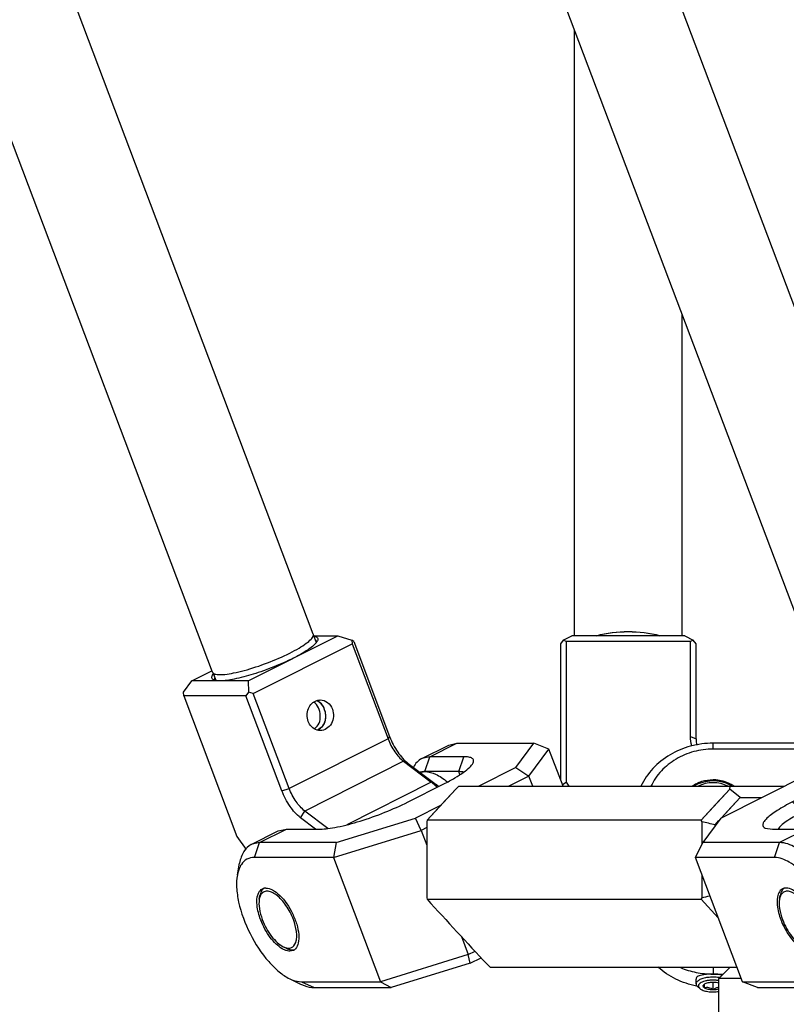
# Model space of a CAD drawing. Header units: millimetres. Extents: x 0 to 12710, y 0 to 5940.
# Tile 218 of 241: x 9965 to 10168, y 1539 to 1800. Entities that reach past the tile are written whole.
import ezdxf

# ---------------------------------------------------------------- set-up
doc = ezdxf.new("R2010")
doc.units = ezdxf.units.MM
doc.header["$LTSCALE"] = 231.275
doc.layers.get('0').update_dxf_attribs({"linetype": 'CONTINUOUS'})
for name, color, linetype in [('2ND_ARM_V2_PITCH_ABL127', 7, 'CONTINUOUS'), ('2ND_ARM_V2_PITCH_ABL140', 7, 'CONTINUOUS'), ('A2300201_ABL102', 7, 'CONTINUOUS'), ('A2300201_ABL121', 7, 'CONTINUOUS'), ('A2300201_ABL150', 7, 'CONTINUOUS'), ('A2400201_ABL93', 7, 'CONTINUOUS'), ('A2410102_ABL142', 7, 'CONTINUOUS'), ('M2300101_PBL128', 7, 'CONTINUOUS'), ('M2300101_PBL129', 7, 'CONTINUOUS'), ('M2300101_PBL141', 7, 'CONTINUOUS'), ('M2300201_PBL149', 7, 'CONTINUOUS'), ('M2300201_PBL151', 7, 'CONTINUOUS'), ('M2300301_PBL162', 7, 'CONTINUOUS'), ('M2300301_PBL170', 7, 'CONTINUOUS'), ('M2300301_PBL171', 7, 'CONTINUOUS'), ('M2300602_PBL130', 7, 'CONTINUOUS'), ('M2300602_PBL153', 7, 'CONTINUOUS'), ('M2300602_PBL321', 7, 'CONTINUOUS'), ('M2410102_PBL143', 7, 'CONTINUOUS'), ('M2420301_PBL126', 7, 'CONTINUOUS'), ('SSHH-ST-M3-5_203_PBL154', 7, 'CONTINUOUS'), ('WFM_0608_06_2_PBL319', 7, 'CONTINUOUS'), ('오른쪽_7_VBL88', 7, 'CONTINUOUS')]:
    doc.layers.add(name, color=color, linetype=linetype)

# ---------------------------------------------------------------- blocks, each defined once
blk = doc.blocks.new('M2420301_PBL126', base_point=(2002.678, 513.25))
at = {"layer": 'M2420301_PBL126', "color": 7}
for p in [(1947.764, 516.25), (1948.743, 515.25), (1946.764, 510.25)]:
    blk.add_line(p, (1946.764, 515.25), dxfattribs=at)
blk = doc.blocks.new('M2410102_PBL143', base_point=(1992.264, 524.25))
at = {"layer": 'M2410102_PBL143', "color": 7}
for p, q in [((1923.506, 532.004), (1920.971, 529.25)), ((1923.778, 532.25), (1923.506, 532.004)), ((1923.778, 532.25), (1952.536, 532.25)), ((1945.207, 529.25), (1947.752, 532.004)), ((1947.752, 532.004), (1947.778, 532.25)), ((1948.66, 531.25), (1947.752, 532.004)), ((1947.019, 529.47), (1948.66, 531.25)), ((1948.66, 531.25), (1950.552, 531.25)), ((1920.971, 529.25), (1920.952, 529.11)), ((1920.952, 529.11), (1920.952, 522.391)), ((1945.207, 529.25), (1920.971, 529.25)), ((1945.288, 529.11), (1945.207, 529.25)), ((1945.288, 527.133), (1945.288, 529.11)), ((1946.436, 528.836), (1946.786, 529.217)), ((1946.436, 528.74), (1946.436, 528.836)), ((1945.288, 522.391), (1945.288, 524.393)), ((1920.952, 522.391), (1920.971, 522.25)), ((1920.971, 522.25), (1945.207, 522.25)), ((1945.207, 522.25), (1945.288, 522.391)), ((1945.207, 522.25), (1946.715, 520.618)), ((1945.207, 522.25), (1946.714, 520.617)), ((1926.274, 516.507), (1926.555, 516.25)), ((1926.555, 516.25), (1948.365, 516.25))]:
    blk.add_line(p, q, dxfattribs=at)
for points in [[(1923.506, 532.004), (1922.245, 530.635), (1920.971, 529.25)], [(1945.207, 529.25), (1946.485, 530.635), (1947.752, 532.004)], [(1947.019, 529.47), (1947.552, 530.049), (1948.66, 531.25)]]:
    blk.add_lwpolyline(points, dxfattribs=at)
for centre, radius, start, end in [((1834.311, 61.105), 480.983, 76.51944, 76.66002), ((2899.111, 1420.084), 1327.728, 222.548811, 222.886132)]:
    blk.add_arc(centre, radius, start, end, dxfattribs=at)
blk.add_open_spline([(1945.288, 522.391), (1945.519, 522.446), (1945.751, 522.501), (1945.982, 522.556)], degree=3, dxfattribs=at)
blk = doc.blocks.new('A2410102_ABL142', base_point=(1992.264, 524.25))
at = {"layer": 'M2410102_PBL143'}
blk.add_blockref('M2410102_PBL143', (1992.264, 524.25), dxfattribs=at)
blk = doc.blocks.new('A2400201_ABL93', base_point=(1992.264, 486.75))
at = {"layer": 'A2410102_ABL142'}
blk.add_blockref('A2410102_ABL142', (1992.264, 524.25), dxfattribs=at)
at = {"layer": 'M2420301_PBL126'}
blk.add_blockref('M2420301_PBL126', (2002.678, 513.25), dxfattribs=at)
blk = doc.blocks.new('M2300201_PBL149', base_point=(1910.71, 536.123))
at = {"layer": 'M2300201_PBL149', "color": 7}
for p, q in [((1905.156, 541.581), (1913.093, 545.581)), ((1910.946, 545.581), (1913.093, 545.581)), ((1913.093, 545.581), (1914.323, 545.194)), ((1905.605, 540.465), (1914.336, 544.865)), ((1914.483, 545.065), (1914.323, 545.194)), ((1914.323, 545.194), (1914.336, 544.865)), ((1914.336, 544.865), (1917.518, 536.446)), ((1914.483, 545.065), (1917.665, 536.646)), ((1900.156, 541.581), (1901.932, 542.476)), ((1899.445, 540.594), (1900.156, 541.581)), ((1905.156, 541.581), (1900.156, 541.581)), ((1905.156, 541.581), (1905.195, 540.594)), ((1899.458, 540.265), (1899.445, 540.594)), ((1904.958, 540.265), (1899.458, 540.265)), ((1899.458, 540.265), (1904.162, 527.821)), ((1905.195, 540.594), (1904.958, 540.265)), ((1908.14, 531.846), (1904.958, 540.265)), ((1905.605, 540.465), (1905.195, 540.594)), ((1908.787, 532.046), (1905.605, 540.465)), ((1918.893, 534.462), (1921.343, 532.61)), ((1919.315, 534.265), (1921.765, 532.413)), ((1912.196, 528.525), (1910.162, 530.062)), ((1911.111, 528.466), (1909.79, 529.465)), ((1904.162, 527.821), (1904.963, 526.664))]:
    blk.add_line(p, q, dxfattribs=at)
at = {"layer": 'M2300201_PBL149', "color": 2}
for p, q in [((1917.518, 536.446), (1908.787, 532.046)), ((1917.665, 536.646), (1917.518, 536.446)), ((1918.893, 534.462), (1910.162, 530.062)), ((1919.315, 534.265), (1918.893, 534.462)), ((1921.343, 532.61), (1913.872, 528.845)), ((1921.765, 532.413), (1921.343, 532.61)), ((1908.14, 531.846), (1908.787, 532.046)), ((1909.79, 529.465), (1910.162, 530.062))]:
    blk.add_line(p, q, dxfattribs=at)
at = {"layer": 'M2300201_PBL149', "color": 7}
for centre, radius, start, end in [((1910.734, 544.365), 1.208, 77.54212, 80.84746), ((1910.315, 545.644), 1.096, 323.15567, 323.68407), ((1910.937, 545.024), 0.259, 352.01893, 357.6866), ((1902.957, 541.501), 1.125, 142.4557, 143.67653), ((1902.435, 541.809), 0.258, 224.77673, 227.73778), ((1910.895, 538.964), 0.93, 59.61812, 68.33446), ((1910.87, 538.921), 0.98, 56.65049, 59.65042), ((1910.928, 538.233), 1.041, 288.13702, 300.52493), ((1917.277, 527.241), 6.735, 49.28439, 52.86058), ((1918.111, 527.584), 6.056, 50.34983, 52.88662), ((1916.69, 526.551), 7.641, 47.59007, 49.32464)]:
    blk.add_arc(centre, radius, start, end, dxfattribs=at)
for points, knots in [([(1910.995, 545.545), (1911.101, 545.521), (1911.271, 545.466), (1911.329, 545.258), (1911.297, 545.167), (1911.275, 545.121)], [0, 0, 0, 0, 0.538867, 0.747036, 1, 1, 1, 1]), ([(1911.142, 544.924), (1911.05, 544.816), (1910.806, 544.595), (1910.146, 544.122), (1909.556, 543.799), (1909.124, 543.581)], [0, 0, 0, 0, 0.1747, 0.403586, 1, 1, 1, 1]), ([(1911.275, 545.121), (1911.27, 545.11), (1911.248, 545.067), (1911.22, 545.025), (1911.198, 544.995)], [0, 0, 0, 0, 0.230032, 1, 1, 1, 1]), ([(1909.124, 543.581), (1908.567, 543.3), (1907.403, 542.786), (1905.661, 542.164), (1904.072, 541.74), (1903.078, 541.581), (1902.656, 541.581)], [0, 0, 0, 0, 0.275064, 0.560149, 0.813743, 1, 1, 1, 1]), ([(1902.118, 541.66), (1902.071, 541.68), (1901.986, 541.727), (1901.919, 541.863), (1901.953, 542.021), (1902.013, 542.116), (1902.05, 542.167)], [0, 0, 0, 0, 0.249845, 0.455536, 0.68832, 1, 1, 1, 1]), ([(1902.656, 541.581), (1902.626, 541.581), (1902.519, 541.583), (1902.412, 541.591), (1902.335, 541.602)], [0, 0, 0, 0, 0.274385, 1, 1, 1, 1]), ([(1910.458, 538), (1910.325, 538.352), (1910.335, 538.98), (1910.749, 539.601), (1911.065, 539.795), (1911.23, 539.845)], [0, 0, 0, 0, 0.514051, 0.764333, 1, 1, 1, 1]), ([(1911.904, 539.08), (1911.878, 539.15), (1911.764, 539.402), (1911.578, 539.628), (1911.409, 539.739)], [0, 0, 0, 0, 0.267978, 1, 1, 1, 1]), ([(1911.529, 539.89), (1911.755, 539.89), (1912.233, 539.719), (1912.515, 539.308), (1912.601, 539.08)], [0, 0, 0, 0, 0.481071, 1, 1, 1, 1]), ([(1911.457, 537.336), (1911.588, 537.413), (1911.821, 537.635), (1912.008, 538.086), (1912.038, 538.588), (1911.964, 538.921), (1911.904, 539.08)], [0, 0, 0, 0, 0.234585, 0.479285, 0.737616, 1, 1, 1, 1]), ([(1912.601, 539.08), (1912.679, 538.874), (1912.742, 538.425), (1912.557, 537.789), (1912.128, 537.313), (1911.723, 537.19), (1911.529, 537.19)], [0, 0, 0, 0, 0.263181, 0.523605, 0.769083, 1, 1, 1, 1]), ([(1911.245, 537.231), (1911.07, 537.282), (1910.733, 537.487), (1910.527, 537.818), (1910.458, 538)], [0, 0, 0, 0, 0.484013, 1, 1, 1, 1]), ([(1917.518, 536.446), (1917.67, 536.043), (1918.049, 535.318), (1918.589, 534.692), (1918.893, 534.462)], [0, 0, 0, 0, 0.531185, 1, 1, 1, 1]), ([(1917.665, 536.646), (1917.848, 536.162), (1918.302, 535.293), (1918.95, 534.541), (1919.315, 534.265)], [0, 0, 0, 0, 0.531185, 1, 1, 1, 1]), ([(1909.79, 529.465), (1909.426, 529.741), (1908.778, 530.493), (1908.323, 531.362), (1908.14, 531.846)], [0, 0, 0, 0, 0.468815, 1, 1, 1, 1]), ([(1910.162, 530.062), (1909.858, 530.292), (1909.318, 530.918), (1908.939, 531.643), (1908.787, 532.046)], [0, 0, 0, 0, 0.468815, 1, 1, 1, 1])]:
    blk.add_open_spline(points, degree=3, knots=knots, dxfattribs=at)
for points in [[(1911.124, 545.179), (1911.15, 545.156), (1911.171, 545.127), (1911.183, 545.095)], [(1911.192, 544.987), (1911.176, 544.965), (1911.159, 544.944), (1911.142, 544.924)], [(1911.183, 545.095), (1911.193, 545.069), (1911.197, 545.041), (1911.196, 545.013)], [(1902.174, 541.639), (1902.155, 541.645), (1902.136, 541.652), (1902.118, 541.66)], [(1902.239, 541.621), (1902.217, 541.626), (1902.195, 541.632), (1902.174, 541.639)], [(1902.204, 541.701), (1902.19, 541.736), (1902.188, 541.777), (1902.194, 541.815)], [(1902.252, 541.628), (1902.231, 541.648), (1902.214, 541.673), (1902.204, 541.701)], [(1902.335, 541.602), (1902.303, 541.607), (1902.271, 541.613), (1902.239, 541.621)], [(1911.23, 539.845), (1911.326, 539.875), (1911.428, 539.89), (1911.529, 539.89)], [(1911.529, 537.19), (1911.434, 537.19), (1911.337, 537.204), (1911.245, 537.231)]]:
    blk.add_open_spline(points, degree=3, dxfattribs=at)
blk = doc.blocks.new('M2300301_PBL162', base_point=(1844.794, 708.561))
at = {"layer": 'M2300301_PBL162', "color": 7}
for p, q in [((1910.908, 545.724), (1786.595, 874.625)), ((1901.994, 542.355), (1777.632, 871.384)), ((1910.909, 545.679), (1911.176, 544.973)), ((1902.02, 542.328), (1902.282, 541.636))]:
    blk.add_line(p, q, dxfattribs=at)
for centre, radius, start, end in [((1902.175, 542.423), 0.194, 200.75005, 211.08551), ((1910.868, 538.963), 0.931, 59.7444, 67.47274), ((1910.84, 538.915), 0.987, 55.23565, 59.75798), ((1910.248, 538.463), 1.743, 15.84606, 24.73825), ((1910.91, 538.221), 1.028, 292.49846, 296.73859), ((1910.912, 538.216), 1.023, 296.74986, 301.06195)]:
    blk.add_arc(centre, radius, start, end, dxfattribs=at)
for points, knots in [([(1908.834, 544.039), (1909.11, 544.179), (1909.608, 544.447), (1910.247, 544.856), (1910.679, 545.211), (1910.881, 545.465), (1910.911, 545.581)], [0, 0, 0, 0, 0.354629, 0.64656, 0.862859, 1, 1, 1, 1]), ([(1902.118, 542.227), (1902.231, 542.166), (1902.567, 542.12), (1903.153, 542.151), (1903.923, 542.279), (1905.19, 542.586), (1906.863, 543.144), (1908.191, 543.716), (1908.834, 544.039)], [0, 0, 0, 0, 0.054735, 0.1391, 0.251125, 0.385686, 0.693935, 1, 1, 1, 1]), ([(1902.009, 542.323), (1902.015, 542.314), (1902.044, 542.274), (1902.085, 542.244), (1902.118, 542.227)], [0, 0, 0, 0, 0.228637, 1, 1, 1, 1]), ([(1911.011, 537.349), (1911.19, 537.461), (1911.487, 537.83), (1911.573, 538.526), (1911.412, 539.196), (1911.14, 539.58), (1910.97, 539.708)], [0, 0, 0, 0, 0.238189, 0.494781, 0.761349, 1, 1, 1, 1]), ([(1911.403, 539.726), (1911.448, 539.695), (1911.626, 539.549), (1911.758, 539.352), (1911.831, 539.192)], [0, 0, 0, 0, 0.236491, 1, 1, 1, 1]), ([(1911.925, 538.939), (1912.009, 538.644), (1912.027, 538.161), (1911.775, 537.614), (1911.559, 537.412), (1911.44, 537.34)], [0, 0, 0, 0, 0.518394, 0.763612, 1, 1, 1, 1])]:
    blk.add_open_spline(points, degree=3, knots=knots, dxfattribs=at)
for points in [[(1910.919, 545.683), (1910.917, 545.697), (1910.913, 545.711), (1910.908, 545.724)], [(1910.911, 545.581), (1910.92, 545.614), (1910.924, 545.649), (1910.919, 545.683)]]:
    blk.add_open_spline(points, degree=3, dxfattribs=at)
blk = doc.blocks.new('WFM_0608_06_2_PBL319', base_point=(1921.56, 532.892))
at = {"layer": 'WFM_0608_06_2_PBL319', "color": 7}
for centre, radius, start, end in [((1918.278, 527.8), 5.783, 52.57201, 52.95428), ((1918.192, 527.688), 5.924, 51.85686, 52.57069), ((1917.989, 527.432), 6.251, 50.2168, 51.84841)]:
    blk.add_arc(centre, radius, start, end, dxfattribs=at)
for points, knots in [([(1920.348, 533.486), (1920.382, 533.497), (1920.523, 533.535), (1920.67, 533.55), (1920.78, 533.55)], [0, 0, 0, 0, 0.24366, 1, 1, 1, 1]), ([(1920.78, 533.55), (1921.106, 533.55), (1921.626, 533.396), (1922.27, 533.033), (1922.604, 532.783), (1922.772, 532.644)], [0, 0, 0, 0, 0.439448, 0.704424, 1, 1, 1, 1])]:
    blk.add_open_spline(points, degree=3, knots=knots, dxfattribs=at)
blk = doc.blocks.new('A2300201_ABL102', base_point=(1846.577, 713.41))
at = {"layer": 'M2300201_PBL149'}
blk.add_blockref('M2300201_PBL149', (1910.71, 536.123), dxfattribs=at)
at = {"layer": 'M2300301_PBL162'}
blk.add_blockref('M2300301_PBL162', (1844.794, 708.561), dxfattribs=at)
at = {"layer": 'WFM_0608_06_2_PBL319'}
blk.add_blockref('WFM_0608_06_2_PBL319', (1921.56, 532.892), dxfattribs=at)
blk = doc.blocks.new('M2300301_PBL170', base_point=(1898.063, 708.556))
at = {"layer": 'M2300301_PBL170', "color": 7}
for p, q in [((1964.408, 545.724), (1840.095, 874.625)), ((1955.494, 542.355), (1831.132, 871.384))]:
    blk.add_line(p, q, dxfattribs=at)
blk = doc.blocks.new('A2300201_ABL121', base_point=(1894.974, 708.625))
at = {"layer": 'M2300301_PBL170'}
blk.add_blockref('M2300301_PBL170', (1898.063, 708.556), dxfattribs=at)
blk = doc.blocks.new('M2300101_PBL128', base_point=(1960.588, 524.887))
at = {"layer": 'M2300101_PBL128', "color": 7}
for p, q in [((1971.779, 535.28), (1971.659, 535.338)), ((1946.944, 529.432), (1955.435, 533.711)), ((1955.995, 532.23), (1953.29, 530.866)), ((1956.367, 531.074), (1954.137, 529.95)), ((1946.944, 529.432), (1945.354, 527.266)), ((1950.882, 528.56), (1951.528, 528.466)), ((1951.528, 528.466), (1954.528, 528.466)), ((1956.699, 527.68), (1955.73, 528.151)), ((1944.699, 525.95), (1945.354, 527.266)), ((1952.147, 527.266), (1945.354, 527.266)), ((1951.699, 525.95), (1944.699, 525.95)), ((1948.856, 514.952), (1944.699, 525.95)), ((1976.407, 526.098), (1976.21, 525.039)), ((1975.184, 523.4), (1972.803, 522.2)), ((1971.002, 522.035), (1972.077, 522.035)), ((1971.637, 522.737), (1971.642, 522.739)), ((1971.638, 522.736), (1971.642, 522.739)), ((1972.077, 522.035), (1972.803, 522.2)), ((1961.326, 518.498), (1961.129, 517.439)), ((1954.834, 517.655), (1955.15, 517.727)), ((1960.103, 515.8), (1957.722, 514.6)), ((1950.203, 514.435), (1948.856, 514.952)), ((1948.856, 514.952), (1955.856, 514.952)), ((1950.203, 514.435), (1956.996, 514.435)), ((1956.996, 514.435), (1957.722, 514.6))]:
    blk.add_line(p, q, dxfattribs=at)
at = {"layer": 'M2300101_PBL128', "color": 2}
for p, q in [((1954.137, 529.95), (1953.29, 530.866)), ((1954.534, 528.9), (1954.137, 529.95)), ((1954.528, 528.466), (1952.147, 527.266)), ((1951.699, 525.95), (1952.147, 527.266)), ((1971.298, 522.388), (1972.077, 522.035)), ((1955.856, 514.952), (1956.996, 514.435))]:
    blk.add_line(p, q, dxfattribs=at)
at = {"layer": 'M2300101_PBL128', "color": 7}
for centre, radius, start, end in [((1957.842, 526.39), 4.115, 109.86014, 111.45448), ((1957.834, 526.413), 4.092, 109.33395, 109.85908), ((1957.35, 526.544), 3.671, 145.80716, 148.26704), ((1957.336, 526.554), 3.654, 140.07081, 145.8085), ((1952.562, 522.263), 6.7, 52.73975, 52.91268), ((1952.715, 522.525), 0.72, 94.91988, 103.28704), ((1952.721, 522.459), 0.787, 89.96878, 94.94842), ((1970.993, 523.817), 1.258, 296.92333, 300.80511), ((1958.1, 522.661), 6.251, 200.7054, 201.26964), ((1954.858, 518.308), 0.65, 296.72625, 307.51731), ((1954.846, 518.323), 0.669, 307.51025, 309.95177), ((1954.822, 518.352), 0.707, 310.00148, 316.87731), ((1957.002, 518.207), 4.197, 349.44772, 350.1706)]:
    blk.add_arc(centre, radius, start, end, dxfattribs=at)
for points, knots in [([(1971.722, 535.177), (1972.459, 534.612), (1973.806, 533.109), (1975.299, 530.489), (1976.102, 528.074), (1976.322, 526.242), (1976.279, 525.413), (1976.21, 525.039)], [0, 0, 0, 0, 0.242719, 0.519171, 0.784804, 0.900596, 1, 1, 1, 1]), ([(1971.779, 535.28), (1972.11, 535.118), (1972.779, 534.66), (1974.053, 533.388), (1975.378, 531.336), (1976.239, 529.05), (1976.504, 527.27), (1976.474, 526.46), (1976.407, 526.098)], [0, 0, 0, 0, 0.102625, 0.223642, 0.499993, 0.776347, 0.897364, 1, 1, 1, 1]), ([(1953.29, 530.866), (1952.828, 530.633), (1952.188, 530.284), (1951.447, 529.781), (1951.052, 529.46), (1950.791, 529.175), (1950.644, 528.922), (1950.679, 528.67), (1950.813, 528.59), (1950.882, 528.56)], [0, 0, 0, 0, 0.412776, 0.579254, 0.714318, 0.816486, 0.887692, 0.939836, 1, 1, 1, 1]), ([(1954.137, 529.95), (1953.875, 529.818), (1953.397, 529.562), (1952.771, 529.172), (1952.312, 528.819), (1952.08, 528.575), (1952.011, 528.458)], [0, 0, 0, 0, 0.335982, 0.620915, 0.843936, 1, 1, 1, 1]), ([(1956.337, 530.221), (1956.166, 530.153), (1955.487, 529.833), (1954.897, 529.333), (1954.534, 528.9)], [0, 0, 0, 0, 0.245113, 1, 1, 1, 1]), ([(1972.802, 522.2), (1972.975, 522.286), (1973.303, 522.547), (1973.647, 523.117), (1973.856, 523.844), (1973.963, 525.067), (1973.721, 526.838), (1973.25, 528.249), (1972.94, 528.98)], [0, 0, 0, 0, 0.079736, 0.167992, 0.270388, 0.38912, 0.672384, 1, 1, 1, 1]), ([(1954.528, 528.466), (1954.622, 528.466), (1955.039, 528.435), (1955.441, 528.292), (1955.73, 528.151)], [0, 0, 0, 0, 0.2264, 1, 1, 1, 1]), ([(1955.73, 528.151), (1955.803, 528.116), (1956.107, 527.957), (1956.393, 527.765), (1956.602, 527.607)], [0, 0, 0, 0, 0.235218, 1, 1, 1, 1]), ([(1957.722, 514.6), (1957.898, 514.688), (1958.233, 514.957), (1958.579, 515.546), (1958.785, 516.297), (1958.88, 517.561), (1958.607, 519.383), (1957.825, 521.629), (1956.654, 523.788), (1955.431, 525.354), (1954.362, 526.326), (1953.423, 526.971), (1952.636, 527.266), (1952.147, 527.266)], [0, 0, 0, 0, 0.037513, 0.079192, 0.127735, 0.184147, 0.318733, 0.473771, 0.633984, 0.782915, 0.848747, 0.907085, 1, 1, 1, 1]), ([(1956.618, 527.595), (1956.659, 527.564), (1956.823, 527.436), (1956.982, 527.3), (1957.1, 527.195)], [0, 0, 0, 0, 0.243271, 1, 1, 1, 1]), ([(1956.699, 527.68), (1956.742, 527.659), (1956.921, 527.567), (1957.093, 527.461), (1957.22, 527.375)], [0, 0, 0, 0, 0.239336, 1, 1, 1, 1]), ([(1957.1, 527.195), (1957.641, 526.707), (1958.653, 525.537), (1959.87, 523.529), (1960.763, 521.356), (1961.103, 519.847), (1961.174, 519.121)], [0, 0, 0, 0, 0.237507, 0.499851, 0.762273, 1, 1, 1, 1]), ([(1957.22, 527.375), (1957.531, 527.164), (1958.148, 526.641), (1959.296, 525.328), (1960.467, 523.356), (1961.21, 521.214), (1961.423, 519.575), (1961.388, 518.832), (1961.326, 518.498)], [0, 0, 0, 0, 0.111039, 0.237084, 0.51353, 0.782384, 0.899702, 1, 1, 1, 1]), ([(1955.856, 514.952), (1956.041, 514.952), (1956.414, 515.017), (1956.889, 515.359), (1957.217, 515.9), (1957.481, 516.908), (1957.396, 518.494), (1956.822, 520.524), (1955.831, 522.555), (1954.739, 524.063), (1953.758, 525.016), (1952.893, 525.65), (1952.157, 525.95), (1951.699, 525.95)], [0, 0, 0, 0, 0.039177, 0.077545, 0.120158, 0.170351, 0.296232, 0.449996, 0.615104, 0.771874, 0.841581, 0.903215, 1, 1, 1, 1]), ([(1976.21, 525.039), (1976.143, 524.681), (1975.944, 524.032), (1975.45, 523.534), (1975.184, 523.4)], [0, 0, 0, 0, 0.549289, 1, 1, 1, 1]), ([(1971.642, 522.739), (1971.886, 522.885), (1972.313, 523.418), (1972.447, 524.06), (1972.484, 524.417)], [0, 0, 0, 0, 0.442126, 1, 1, 1, 1]), ([(1952.405, 523.174), (1952.363, 523.153), (1952.192, 523.042), (1952.081, 522.857), (1952.027, 522.712)], [0, 0, 0, 0, 0.232611, 1, 1, 1, 1]), ([(1955.338, 517.868), (1955.467, 518.006), (1955.641, 518.438), (1955.645, 519.193), (1955.458, 520.082), (1954.973, 521.3), (1954.255, 522.379), (1953.377, 523.085), (1952.921, 523.246), (1952.721, 523.246)], [0, 0, 0, 0, 0.085588, 0.199265, 0.338669, 0.493279, 0.791107, 0.909847, 1, 1, 1, 1]), ([(1952.027, 522.712), (1951.911, 522.401), (1951.897, 521.601), (1952.099, 520.858), (1952.253, 520.451)], [0, 0, 0, 0, 0.43252, 1, 1, 1, 1]), ([(1952.275, 520.393), (1952.483, 519.857), (1952.89, 519.11), (1953.583, 518.303), (1953.964, 517.992), (1954.156, 517.877)], [0, 0, 0, 0, 0.541653, 0.788617, 1, 1, 1, 1]), ([(1961.174, 519.121), (1961.188, 518.974), (1961.227, 518.431), (1961.206, 517.882), (1961.138, 517.491)], [0, 0, 0, 0, 0.27115, 1, 1, 1, 1]), ([(1954.156, 517.877), (1954.186, 517.859), (1954.3, 517.794), (1954.421, 517.74), (1954.512, 517.711)], [0, 0, 0, 0, 0.265995, 1, 1, 1, 1]), ([(1954.512, 517.711), (1954.54, 517.702), (1954.645, 517.671), (1954.754, 517.655), (1954.834, 517.655)], [0, 0, 0, 0, 0.266491, 1, 1, 1, 1]), ([(1961.129, 517.439), (1961.062, 517.081), (1960.863, 516.432), (1960.37, 515.934), (1960.103, 515.8)], [0, 0, 0, 0, 0.549289, 1, 1, 1, 1])]:
    blk.add_open_spline(points, degree=3, knots=knots, dxfattribs=at)
blk.add_open_spline([(1952.549, 523.226), (1952.499, 523.215), (1952.451, 523.197), (1952.405, 523.174)], degree=3, dxfattribs=at)
blk = doc.blocks.new('M2300101_PBL129', base_point=(1918.562, 525.251))
at = {"layer": 'M2300101_PBL129', "color": 7}
for p, q in [((1920.502, 534.702), (1922.883, 535.902)), ((1922.883, 535.902), (1923.609, 536.066)), ((1923.609, 536.066), (1930.401, 536.066)), ((1928.811, 533.901), (1930.401, 536.066)), ((1931.749, 535.55), (1930.401, 536.066)), ((1929.986, 533.15), (1931.749, 535.55)), ((1932.996, 532.25), (1931.749, 535.55)), ((1921.227, 534.866), (1920.502, 534.702)), ((1924.227, 534.866), (1921.227, 534.866)), ((1923.78, 533.55), (1920.78, 533.55)), ((1928.811, 533.901), (1925.536, 532.25)), ((1928.811, 533.901), (1929.986, 533.15)), ((1919.29, 530.866), (1922.465, 532.466)), ((1929.986, 533.15), (1928.201, 532.25)), ((1930.326, 532.25), (1929.986, 533.15)), ((1922.169, 530.554), (1919.944, 529.432)), ((1912.939, 527.266), (1919.944, 529.432)), ((1920.462, 528.35), (1919.944, 529.432)), ((1905.421, 527.102), (1907.802, 528.302)), ((1907.802, 528.302), (1908.528, 528.466)), ((1908.528, 528.466), (1911.528, 528.466)), ((1912.699, 525.95), (1920.462, 528.35)), ((1920.952, 528.597), (1920.462, 528.35)), ((1920.462, 528.35), (1920.952, 527.053)), ((1906.147, 527.266), (1905.421, 527.102)), ((1912.939, 527.266), (1906.147, 527.266)), ((1912.939, 527.266), (1912.699, 525.95)), ((1904.198, 524.404), (1904.395, 525.463)), ((1912.699, 525.95), (1905.699, 525.95)), ((1912.699, 525.95), (1916.856, 514.952)), ((1924.017, 518.944), (1924.619, 517.352)), ((1909.15, 517.727), (1908.834, 517.655)), ((1924.619, 517.352), (1925.213, 517.651)), ((1924.619, 517.352), (1916.856, 514.952)), ((1924.794, 516.601), (1924.619, 517.352)), ((1924.794, 516.601), (1925.743, 517.079)), ((1924.794, 516.601), (1917.789, 514.435)), ((1908.825, 515.222), (1909.794, 514.75)), ((1909.856, 514.952), (1916.856, 514.952)), ((1910.996, 514.435), (1917.789, 514.435)), ((1916.856, 514.952), (1917.789, 514.435))]:
    blk.add_line(p, q, dxfattribs=at)
at = {"layer": 'M2300101_PBL129', "color": 2}
for p, q in [((1921.227, 534.866), (1923.609, 536.066)), ((1920.78, 533.55), (1921.227, 534.866)), ((1923.78, 533.55), (1924.227, 534.866)), ((1923.881, 533.282), (1923.78, 533.55)), ((1906.147, 527.266), (1908.528, 528.466)), ((1905.699, 525.95), (1906.147, 527.266)), ((1909.856, 514.952), (1910.996, 514.435))]:
    blk.add_line(p, q, dxfattribs=at)
at = {"layer": 'M2300101_PBL129', "color": 7}
for centre, radius, start, end in [((1906.715, 522.526), 0.72, 94.91987, 103.28726), ((1906.721, 522.459), 0.787, 89.96878, 94.94842), ((1912.1, 522.661), 6.251, 200.7054, 201.26964), ((1908.858, 518.308), 0.65, 296.72625, 307.51731), ((1908.846, 518.323), 0.669, 307.51025, 309.95136), ((1908.822, 518.352), 0.707, 310.00108, 316.87731)]:
    blk.add_arc(centre, radius, start, end, dxfattribs=at)
for points, knots in [([(1920.502, 534.702), (1920.348, 534.624), (1920.054, 534.402), (1919.849, 534.1), (1919.762, 533.933)], [0, 0, 0, 0, 0.479122, 1, 1, 1, 1]), ([(1922.465, 532.466), (1922.792, 532.631), (1923.385, 532.949), (1924.156, 533.435), (1924.707, 533.868), (1924.977, 534.17), (1925.046, 534.314)], [0, 0, 0, 0, 0.342504, 0.629964, 0.850705, 1, 1, 1, 1]), ([(1925.046, 534.314), (1925.08, 534.386), (1925.115, 534.509), (1925.051, 534.653), (1924.959, 534.734), (1924.829, 534.794), (1924.584, 534.856), (1924.376, 534.866), (1924.227, 534.866)], [0, 0, 0, 0, 0.19735, 0.282809, 0.377325, 0.491953, 0.632759, 1, 1, 1, 1]), ([(1920.78, 533.55), (1920.745, 533.55), (1920.608, 533.545), (1920.472, 533.522), (1920.375, 533.494)], [0, 0, 0, 0, 0.257446, 1, 1, 1, 1]), ([(1924.216, 533.505), (1924.186, 533.513), (1924.043, 533.543), (1923.895, 533.55), (1923.78, 533.55)], [0, 0, 0, 0, 0.212911, 1, 1, 1, 1]), ([(1911.528, 528.466), (1911.754, 528.466), (1912.261, 528.509), (1913.443, 528.71), (1915.135, 529.168), (1917.224, 529.911), (1918.621, 530.529), (1919.29, 530.866)], [0, 0, 0, 0, 0.082993, 0.186422, 0.439964, 0.724992, 1, 1, 1, 1]), ([(1905.421, 527.102), (1905.155, 526.968), (1904.661, 526.469), (1904.462, 525.82), (1904.395, 525.463)], [0, 0, 0, 0, 0.450711, 1, 1, 1, 1]), ([(1905.699, 525.95), (1905.475, 525.95), (1905.012, 525.849), (1904.674, 525.516), (1904.548, 525.328)], [0, 0, 0, 0, 0.497158, 1, 1, 1, 1]), ([(1904.548, 525.328), (1904.506, 525.265), (1904.34, 524.978), (1904.245, 524.655), (1904.198, 524.404)], [0, 0, 0, 0, 0.228288, 1, 1, 1, 1]), ([(1904.198, 524.404), (1904.131, 524.042), (1904.101, 523.231), (1904.366, 521.451), (1905.227, 519.165), (1906.552, 517.113), (1907.826, 515.841), (1908.494, 515.383), (1908.825, 515.222)], [0, 0, 0, 0, 0.102636, 0.223653, 0.500007, 0.776358, 0.897375, 1, 1, 1, 1]), ([(1906.027, 522.712), (1906.046, 522.765), (1906.128, 522.949), (1906.275, 523.109), (1906.405, 523.174)], [0, 0, 0, 0, 0.27839, 1, 1, 1, 1]), ([(1906.721, 523.246), (1906.921, 523.246), (1907.377, 523.085), (1908.255, 522.379), (1908.973, 521.3), (1909.458, 520.082), (1909.645, 519.193), (1909.641, 518.439), (1909.467, 518.006), (1909.338, 517.868)], [0, 0, 0, 0, 0.090153, 0.208893, 0.506721, 0.661331, 0.800735, 0.914412, 1, 1, 1, 1]), ([(1906.253, 520.451), (1906.099, 520.858), (1905.897, 521.601), (1905.911, 522.401), (1906.027, 522.712)], [0, 0, 0, 0, 0.56748, 1, 1, 1, 1]), ([(1908.156, 517.877), (1907.964, 517.992), (1907.583, 518.303), (1906.89, 519.11), (1906.483, 519.858), (1906.275, 520.393)], [0, 0, 0, 0, 0.211383, 0.458347, 1, 1, 1, 1]), ([(1908.512, 517.711), (1908.483, 517.72), (1908.359, 517.765), (1908.242, 517.825), (1908.156, 517.877)], [0, 0, 0, 0, 0.234555, 1, 1, 1, 1]), ([(1908.834, 517.655), (1908.809, 517.655), (1908.699, 517.661), (1908.592, 517.685), (1908.512, 517.711)], [0, 0, 0, 0, 0.235045, 1, 1, 1, 1]), ([(1908.825, 515.222), (1908.914, 515.179), (1909.241, 515.036), (1909.598, 514.952), (1909.856, 514.952)], [0, 0, 0, 0, 0.276599, 1, 1, 1, 1]), ([(1909.794, 514.75), (1909.897, 514.7), (1910.278, 514.534), (1910.695, 514.435), (1910.996, 514.435)], [0, 0, 0, 0, 0.276599, 1, 1, 1, 1])]:
    blk.add_open_spline(points, degree=3, knots=knots, dxfattribs=at)
blk.add_open_spline([(1906.405, 523.174), (1906.451, 523.197), (1906.499, 523.215), (1906.549, 523.227)], degree=3, dxfattribs=at)
blk = doc.blocks.new('M2300602_PBL130', base_point=(1907.777, 520.504))
at = {"layer": 'M2300602_PBL130', "color": 7}
for p, q in [((1906.137, 522.263), (1906.196, 522.58)), ((1908.258, 518.054), (1908.548, 517.913))]:
    blk.add_line(p, q, dxfattribs=at)
for centre, radius, start, end in [((1907.067, 522.18), 0.921, 150.51294, 154.6502), ((1908.772, 518.988), 1.061, 253.88588, 258.19202)]:
    blk.add_arc(centre, radius, start, end, dxfattribs=at)
for points, knots in [([(1906.447, 523.143), (1906.416, 523.109), (1906.291, 522.942), (1906.226, 522.738), (1906.196, 522.58)], [0, 0, 0, 0, 0.224012, 1, 1, 1, 1]), ([(1909.153, 520.451), (1908.985, 520.895), (1908.568, 521.692), (1907.865, 522.509), (1907.254, 522.892), (1906.848, 523.002), (1906.48, 522.915), (1906.322, 522.734), (1906.265, 522.633)], [0, 0, 0, 0, 0.334686, 0.629995, 0.746531, 0.840055, 0.918755, 1, 1, 1, 1]), ([(1906.137, 522.263), (1906.087, 521.991), (1906.115, 521.363), (1906.283, 520.768), (1906.403, 520.451)], [0, 0, 0, 0, 0.448271, 1, 1, 1, 1]), ([(1906.234, 522.574), (1906.224, 522.551), (1906.181, 522.451), (1906.152, 522.345), (1906.137, 522.263)], [0, 0, 0, 0, 0.234462, 1, 1, 1, 1]), ([(1906.403, 520.451), (1906.602, 519.923), (1907.002, 519.191), (1907.69, 518.424), (1908.069, 518.146), (1908.258, 518.054)], [0, 0, 0, 0, 0.549482, 0.795586, 1, 1, 1, 1]), ([(1908.554, 517.949), (1908.65, 517.929), (1908.842, 517.917), (1909.216, 518.071), (1909.415, 518.495), (1909.462, 518.976), (1909.419, 519.621), (1909.279, 520.117), (1909.153, 520.451)], [0, 0, 0, 0, 0.095159, 0.181485, 0.376709, 0.504719, 0.653691, 1, 1, 1, 1]), ([(1908.548, 517.913), (1908.602, 517.887), (1908.796, 517.803), (1909.014, 517.763), (1909.165, 517.781)], [0, 0, 0, 0, 0.281857, 1, 1, 1, 1])]:
    blk.add_open_spline(points, degree=3, knots=knots, dxfattribs=at)
for points in [[(1906.544, 523.232), (1906.509, 523.206), (1906.476, 523.176), (1906.447, 523.143)], [(1908.258, 518.054), (1908.328, 518.02), (1908.402, 517.99), (1908.477, 517.969)], [(1909.165, 517.781), (1909.203, 517.785), (1909.241, 517.793), (1909.278, 517.804)]]:
    blk.add_open_spline(points, degree=3, dxfattribs=at)
blk = doc.blocks.new('M2300602_PBL153', base_point=(1953.777, 520.504))
at = {"layer": 'M2300602_PBL153', "color": 7}
for p, q in [((1952.137, 522.262), (1952.196, 522.58)), ((1954.258, 518.054), (1954.548, 517.913))]:
    blk.add_line(p, q, dxfattribs=at)
for centre, radius, start, end in [((1953.067, 522.18), 0.921, 150.51451, 154.65027), ((1954.772, 518.988), 1.061, 253.88704, 258.19187)]:
    blk.add_arc(centre, radius, start, end, dxfattribs=at)
for points, knots in [([(1952.447, 523.143), (1952.416, 523.109), (1952.291, 522.942), (1952.226, 522.738), (1952.196, 522.58)], [0, 0, 0, 0, 0.224012, 1, 1, 1, 1]), ([(1955.153, 520.451), (1954.985, 520.894), (1954.568, 521.691), (1953.865, 522.509), (1953.254, 522.892), (1952.848, 523.002), (1952.48, 522.915), (1952.322, 522.733), (1952.265, 522.633)], [0, 0, 0, 0, 0.334686, 0.629996, 0.746531, 0.840055, 0.918754, 1, 1, 1, 1]), ([(1952.137, 522.262), (1952.087, 521.991), (1952.115, 521.363), (1952.283, 520.768), (1952.403, 520.451)], [0, 0, 0, 0, 0.448271, 1, 1, 1, 1]), ([(1952.235, 522.574), (1952.224, 522.551), (1952.181, 522.451), (1952.153, 522.344), (1952.137, 522.262)], [0, 0, 0, 0, 0.234462, 1, 1, 1, 1]), ([(1952.403, 520.451), (1952.602, 519.922), (1953.002, 519.19), (1953.69, 518.424), (1954.069, 518.146), (1954.258, 518.054)], [0, 0, 0, 0, 0.549482, 0.795586, 1, 1, 1, 1]), ([(1954.554, 517.949), (1954.65, 517.929), (1954.842, 517.917), (1955.216, 518.071), (1955.415, 518.495), (1955.462, 518.976), (1955.419, 519.62), (1955.279, 520.117), (1955.153, 520.451)], [0, 0, 0, 0, 0.095159, 0.181485, 0.376709, 0.504719, 0.653691, 1, 1, 1, 1]), ([(1954.548, 517.913), (1954.602, 517.887), (1954.796, 517.803), (1955.014, 517.763), (1955.165, 517.781)], [0, 0, 0, 0, 0.281857, 1, 1, 1, 1])]:
    blk.add_open_spline(points, degree=3, knots=knots, dxfattribs=at)
for points in [[(1952.544, 523.232), (1952.509, 523.206), (1952.476, 523.176), (1952.447, 523.143)], [(1954.258, 518.054), (1954.328, 518.02), (1954.402, 517.99), (1954.477, 517.969)], [(1955.165, 517.781), (1955.204, 517.785), (1955.241, 517.793), (1955.278, 517.804)]]:
    blk.add_open_spline(points, degree=3, dxfattribs=at)
blk = doc.blocks.new('2ND_ARM_V2_PITCH_ABL127', base_point=(1940.302, 525.062))
at = {"layer": 'M2300101_PBL128'}
blk.add_blockref('M2300101_PBL128', (1960.588, 524.887), dxfattribs=at)
at = {"layer": 'M2300101_PBL129'}
blk.add_blockref('M2300101_PBL129', (1918.562, 525.251), dxfattribs=at)
at = {"layer": 'M2300602_PBL130'}
blk.add_blockref('M2300602_PBL130', (1907.777, 520.504), dxfattribs=at)
at = {"layer": 'M2300602_PBL153'}
blk.add_blockref('M2300602_PBL153', (1953.777, 520.504), dxfattribs=at)
blk = doc.blocks.new('M2300101_PBL141', base_point=(1947.308, 525.32))
at = {"layer": 'M2300101_PBL141', "color": 7}
for p, q in [((1954.545, 536.066), (1946.264, 536.066)), ((1954.74, 535.549), (1946.264, 535.549)), ((1946.264, 515.635), (1947.149, 515.635))]:
    blk.add_line(p, q, dxfattribs=at)
at = {"layer": 'M2300101_PBL141', "color": 2}
for p, q in [((1946.264, 535.549), (1946.264, 536.066)), ((1946.264, 516.25), (1946.264, 515.635))]:
    blk.add_line(p, q, dxfattribs=at)
at = {"layer": 'M2300101_PBL141', "color": 7}
for centre, radius, start, end in [((1946.359, 529.763), 3.063, 54.61851, 60.52362), ((1946.23, 523.095), 7.457, 247.55427, 258.60085), ((1946.266, 523.274), 7.639, 258.60491, 269.98497)]:
    blk.add_arc(centre, radius, start, end, dxfattribs=at)
at = {"layer": 'M2300101_PBL141', "color": 134}
blk.add_arc((1944.996, 515.184), 0.233, 178.32297, 180.7231, dxfattribs=at)
at = {"layer": 'M2300101_PBL141', "color": 7}
for points, knots in [([(1946.264, 536.066), (1945.596, 536.066), (1944.263, 535.891), (1942.424, 535.119), (1940.891, 533.901), (1940.151, 532.837), (1939.875, 532.272)], [0, 0, 0, 0, 0.256652, 0.510073, 0.758064, 1, 1, 1, 1]), ([(1946.264, 535.549), (1945.689, 535.549), (1944.541, 535.398), (1942.958, 534.73), (1941.641, 533.676), (1941.009, 532.757), (1940.774, 532.269)], [0, 0, 0, 0, 0.256702, 0.510143, 0.758111, 1, 1, 1, 1]), ([(1944.396, 532.26), (1944.663, 532.45), (1945.267, 532.746), (1945.931, 532.846), (1946.264, 532.846)], [0, 0, 0, 0, 0.495925, 1, 1, 1, 1]), ([(1946.264, 532.846), (1946.404, 532.846), (1946.958, 532.811), (1947.504, 532.633), (1947.866, 532.429)], [0, 0, 0, 0, 0.252474, 1, 1, 1, 1]), ([(1944.807, 514.575), (1944.175, 514.698), (1942.947, 515.105), (1941.868, 515.821), (1941.395, 516.241)], [0, 0, 0, 0, 0.504816, 1, 1, 1, 1])]:
    blk.add_open_spline(points, degree=3, knots=knots, dxfattribs=at)
at = {"layer": 'M2300101_PBL141', "color": 134}
for points, knots in [([(1946.264, 515.635), (1946.149, 515.635), (1945.916, 515.629), (1945.564, 515.602), (1945.266, 515.554), (1945.025, 515.483), (1944.854, 515.387), (1944.777, 515.283), (1944.764, 515.214), (1944.764, 515.191)], [0, 0, 0, 0, 0.154429, 0.308858, 0.463287, 0.617716, 0.772145, 0.926574, 1, 1, 1, 1]), ([(1947.058, 515.544), (1947.043, 515.547), (1947.013, 515.554), (1946.98, 515.561), (1946.958, 515.566), (1946.948, 515.568), (1946.941, 515.57), (1946.933, 515.571), (1946.919, 515.574), (1946.899, 515.578), (1946.875, 515.582), (1946.85, 515.586), (1946.83, 515.59), (1946.814, 515.593), (1946.798, 515.595), (1946.77, 515.599), (1946.738, 515.603), (1946.709, 515.607), (1946.693, 515.609), (1946.681, 515.611), (1946.668, 515.612), (1946.651, 515.614), (1946.621, 515.617), (1946.587, 515.62), (1946.557, 515.623), (1946.539, 515.624), (1946.513, 515.626), (1946.474, 515.628), (1946.434, 515.63), (1946.408, 515.632), (1946.391, 515.632), (1946.36, 515.633), (1946.316, 515.634), (1946.281, 515.634), (1946.264, 515.635)], [0, 0, 0, 0, 0.0625, 0.125, 0.140625, 0.15625, 0.164062, 0.171875, 0.1875, 0.21875, 0.25, 0.28125, 0.3125, 0.328125, 0.34375, 0.375, 0.4375, 0.46875, 0.484375, 0.5, 0.515625, 0.53125, 0.5625, 0.625, 0.65625, 0.671875, 0.6875, 0.75, 0.8125, 0.828125, 0.84375, 0.875, 0.9375, 1, 1, 1, 1])]:
    blk.add_open_spline(points, degree=3, knots=knots, dxfattribs=at)
blk = doc.blocks.new('SSHH-ST-M3-5_203_PBL154', base_point=(1945.797, 514.708))
at = {"layer": 'SSHH-ST-M3-5_203_PBL154', "color": 7}
for p, q in [((1944.764, 514.76), (1944.764, 515.184)), ((1945.094, 514.349), (1944.914, 514.498)), ((1945.485, 514.728), (1945.514, 514.75)), ((1945.514, 514.403), (1945.514, 514.75)), ((1946.264, 514.23), (1946.264, 514.923))]:
    blk.add_line(p, q, dxfattribs=at)
for centre, radius, start, end in [((1945.558, 514.188), 1.055, 119.96101, 120.39882), ((1946.32, 512.182), 3.175, 81.07961, 81.77562), ((1946.329, 512.242), 3.114, 80.751, 81.07836)]:
    blk.add_arc(centre, radius, start, end, dxfattribs=at)
for points, knots in [([(1945.024, 515.098), (1944.985, 515.075), (1944.915, 515.027), (1944.83, 514.944), (1944.777, 514.854), (1944.764, 514.79), (1944.764, 514.76)], [0, 0, 0, 0, 0.306477, 0.569307, 0.795529, 1, 1, 1, 1]), ([(1946.765, 515.056), (1946.664, 515.073), (1946.455, 515.096), (1946.142, 515.099), (1945.835, 515.073), (1945.553, 515.018), (1945.313, 514.938), (1945.148, 514.85), (1945.052, 514.768), (1945.002, 514.707), (1944.971, 514.643), (1944.964, 514.598), (1944.964, 514.576)], [0, 0, 0, 0, 0.154641, 0.314187, 0.470599, 0.616126, 0.744087, 0.849872, 0.894107, 0.933016, 0.967708, 1, 1, 1, 1]), ([(1946.774, 515.324), (1946.615, 515.347), (1946.292, 515.37), (1945.82, 515.343), (1945.45, 515.272), (1945.193, 515.184), (1945.082, 515.131), (1945.031, 515.102)], [0, 0, 0, 0, 0.270833, 0.543099, 0.792735, 0.902643, 1, 1, 1, 1]), ([(1944.764, 514.76), (1944.764, 514.737), (1944.771, 514.69), (1944.801, 514.622), (1944.849, 514.556), (1944.891, 514.517), (1944.914, 514.498)], [0, 0, 0, 0, 0.219177, 0.452247, 0.710123, 1, 1, 1, 1]), ([(1944.964, 514.576), (1944.964, 514.557), (1944.97, 514.516), (1944.996, 514.457), (1945.038, 514.4), (1945.074, 514.366), (1945.094, 514.349)], [0, 0, 0, 0, 0.219169, 0.452248, 0.710122, 1, 1, 1, 1]), ([(1945.094, 514.349), (1945.134, 514.317), (1945.228, 514.257), (1945.393, 514.186), (1945.589, 514.128), (1945.888, 514.071), (1946.285, 514.045), (1946.607, 514.07), (1946.765, 514.097)], [0, 0, 0, 0, 0.088506, 0.19293, 0.311651, 0.441851, 0.721698, 1, 1, 1, 1]), ([(1945.398, 514.576), (1945.398, 514.603), (1945.417, 514.663), (1945.459, 514.707), (1945.485, 514.728)], [0, 0, 0, 0, 0.451031, 1, 1, 1, 1]), ([(1945.514, 514.403), (1945.496, 514.415), (1945.464, 514.441), (1945.427, 514.484), (1945.403, 514.529), (1945.398, 514.561), (1945.398, 514.576)], [0, 0, 0, 0, 0.298292, 0.558589, 0.788137, 1, 1, 1, 1]), ([(1945.514, 514.75), (1945.556, 514.779), (1945.66, 514.83), (1945.838, 514.882), (1946.044, 514.915), (1946.189, 514.923), (1946.264, 514.923)], [0, 0, 0, 0, 0.199246, 0.440085, 0.711856, 1, 1, 1, 1]), ([(1946.264, 514.23), (1946.206, 514.274), (1946.089, 514.353), (1945.896, 514.432), (1945.698, 514.446), (1945.573, 514.421), (1945.514, 514.403)], [0, 0, 0, 0, 0.270211, 0.528175, 0.769577, 1, 1, 1, 1]), ([(1946.264, 514.23), (1946.189, 514.23), (1946.044, 514.237), (1945.838, 514.27), (1945.66, 514.323), (1945.556, 514.374), (1945.514, 514.403)], [0, 0, 0, 0, 0.288144, 0.559915, 0.800754, 1, 1, 1, 1]), ([(1946.264, 514.923), (1946.352, 514.923), (1946.521, 514.913), (1946.688, 514.881), (1946.766, 514.859)], [0, 0, 0, 0, 0.52047, 1, 1, 1, 1]), ([(1946.764, 514.439), (1946.721, 514.438), (1946.632, 514.426), (1946.504, 514.381), (1946.38, 514.314), (1946.302, 514.259), (1946.264, 514.23)], [0, 0, 0, 0, 0.235748, 0.482416, 0.738217, 1, 1, 1, 1]), ([(1946.766, 514.294), (1946.688, 514.272), (1946.521, 514.24), (1946.352, 514.23), (1946.264, 514.23)], [0, 0, 0, 0, 0.47953, 1, 1, 1, 1])]:
    blk.add_open_spline(points, degree=3, knots=knots, dxfattribs=at)
blk = doc.blocks.new('M2300602_PBL321', base_point=(1946.264, 532.491))
at = {"layer": 'M2300602_PBL321', "color": 7}
for centre, radius, start, end in [((1946.341, 529.616), 3.095, 61.13377, 62.10071), ((1946.344, 529.62), 3.09, 59.02512, 61.13412)]:
    blk.add_arc(centre, radius, start, end, dxfattribs=at)
for points, knots in [([(1947.789, 532.351), (1947.302, 532.609), (1946.177, 532.868), (1945.065, 532.552), (1944.594, 532.269)], [0, 0, 0, 0, 0.500594, 1, 1, 1, 1]), ([(1947.591, 532.257), (1947.186, 532.462), (1946.264, 532.679), (1945.342, 532.462), (1944.936, 532.257)], [0, 0, 0, 0, 0.5, 1, 1, 1, 1])]:
    blk.add_open_spline(points, degree=3, knots=knots, dxfattribs=at)
blk = doc.blocks.new('2ND_ARM_V2_PITCH_ABL140', base_point=(1992.264, 525.061))
at = {"layer": 'M2300101_PBL141'}
blk.add_blockref('M2300101_PBL141', (1947.308, 525.32), dxfattribs=at)
at = {"layer": 'M2300602_PBL321'}
blk.add_blockref('M2300602_PBL321', (1946.264, 532.491), dxfattribs=at)
at = {"layer": 'SSHH-ST-M3-5_203_PBL154'}
blk.add_blockref('SSHH-ST-M3-5_203_PBL154', (1945.797, 514.708), dxfattribs=at)
blk = doc.blocks.new('M2300201_PBL151', base_point=(1938.801, 538.915))
at = {"layer": 'M2300201_PBL151', "color": 7}
for p, q in [((1933.014, 545.193), (1933.764, 545.581)), ((1943.764, 545.581), (1933.764, 545.581)), ((1943.764, 545.581), (1944.514, 545.193)), ((1933.014, 545.193), (1932.764, 544.864)), ((1932.764, 544.864), (1932.764, 532.864)), ((1933.264, 545.064), (1933.014, 545.193)), ((1944.264, 545.064), (1933.264, 545.064)), ((1933.264, 545.064), (1933.264, 532.62)), ((1944.514, 545.193), (1944.264, 545.064)), ((1944.264, 536.646), (1944.264, 545.064)), ((1944.764, 544.864), (1944.514, 545.193)), ((1944.764, 536.446), (1944.764, 544.864)), ((1932.936, 532.409), (1933.264, 532.62)), ((1933.264, 532.62), (1933.497, 532.25))]:
    blk.add_line(p, q, dxfattribs=at)
at = {"layer": 'M2300201_PBL151', "color": 2}
blk.add_line((1944.264, 536.646), (1944.764, 536.446), dxfattribs=at)
at = {"layer": 'M2300201_PBL151', "color": 7}
blk.add_arc((1946.887, 536.448), 2.123, 180.06309, 195.15407, dxfattribs=at)
blk.add_open_spline([(1944.4, 535.828), (1944.311, 536.09), (1944.264, 536.37), (1944.264, 536.646)], degree=3, dxfattribs=at)
blk = doc.blocks.new('M2300301_PBL171', base_point=(1938.764, 692.22))
at = {"layer": 'M2300301_PBL171', "color": 7}
for p, q in [((1933.999, 545.581), (1933.999, 599.225)), ((1943.529, 545.581), (1943.529, 574.011))]:
    blk.add_line(p, q, dxfattribs=at)
for points in [[(1935.962, 545.581), (1936.867, 545.844), (1938.764, 546.046), (1940.661, 545.844), (1941.565, 545.581)], [(1936.002, 545.585), (1936.894, 545.84), (1938.764, 546.038), (1940.633, 545.84), (1941.526, 545.585)]]:
    blk.add_open_spline(points, degree=3, dxfattribs=at)
blk = doc.blocks.new('A2300201_ABL150', base_point=(1938.801, 685.555))
at = {"layer": 'M2300201_PBL151'}
blk.add_blockref('M2300201_PBL151', (1938.801, 538.915), dxfattribs=at)
at = {"layer": 'M2300301_PBL171'}
blk.add_blockref('M2300301_PBL171', (1938.764, 692.22), dxfattribs=at)
blk = doc.blocks.new('오른쪽_7_VBL88', base_point=(1971.322, 734.055))
at = {"layer": '2ND_ARM_V2_PITCH_ABL127'}
blk.add_blockref('2ND_ARM_V2_PITCH_ABL127', (1940.302, 525.062), dxfattribs=at)
at = {"layer": '2ND_ARM_V2_PITCH_ABL140'}
blk.add_blockref('2ND_ARM_V2_PITCH_ABL140', (1992.264, 525.061), dxfattribs=at)
at = {"layer": 'A2300201_ABL102'}
blk.add_blockref('A2300201_ABL102', (1846.577, 713.41), dxfattribs=at)
at = {"layer": 'A2300201_ABL121'}
blk.add_blockref('A2300201_ABL121', (1894.974, 708.625), dxfattribs=at)
at = {"layer": 'A2300201_ABL150'}
blk.add_blockref('A2300201_ABL150', (1938.801, 685.555), dxfattribs=at)
at = {"layer": 'A2400201_ABL93'}
blk.add_blockref('A2400201_ABL93', (1992.264, 486.75), dxfattribs=at)
blk = doc.blocks.new('RERE')
at = {"layer": '오른쪽_7_VBL88'}
blk.add_blockref('오른쪽_7_VBL88', (1971.322, 734.055), dxfattribs=at)

msp = doc.modelspace()

# ---------------------------------------------------------------- block references
at = {"xscale": 3, "yscale": 3, "zscale": 3}
msp.add_blockref('RERE', (4310.1, 0), dxfattribs=at)

doc.saveas('drawing.dxf')
